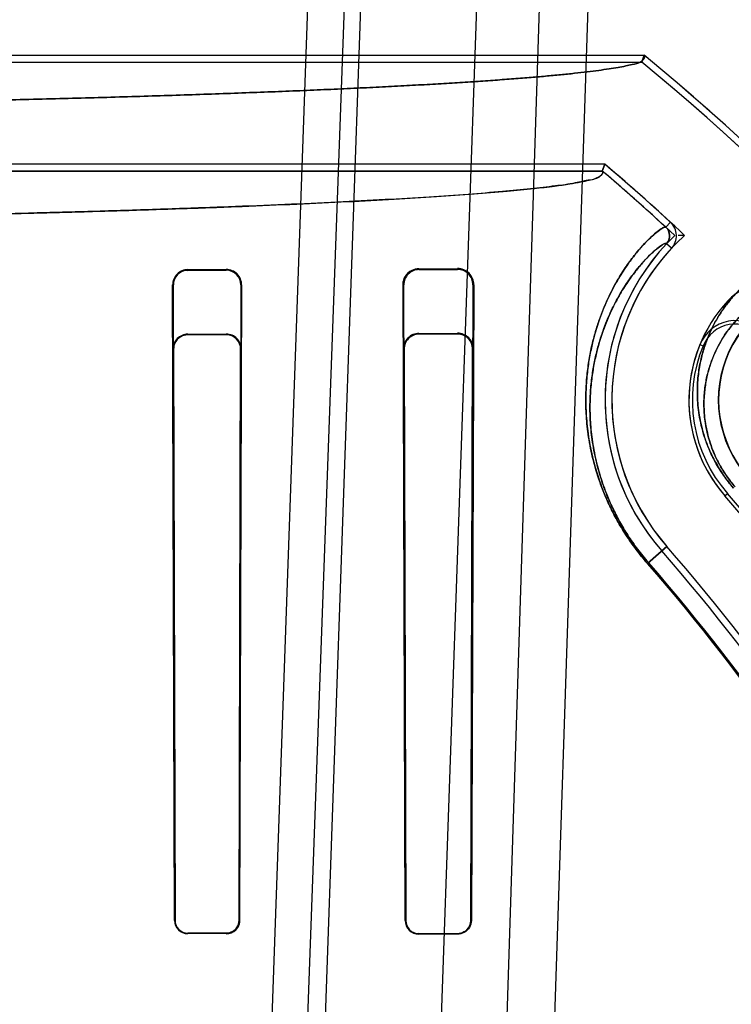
# Model space of a CAD drawing. Header units: millimetres. Extents: x 0 to 297, y 0 to 210.
# Tile 245 of 256: x 59.105 to 59.271, y 161.423 to 161.653. Entities that reach past the tile are written whole.
import ezdxf

# ---------------------------------------------------------------- set-up
doc = ezdxf.new("R2010")
doc.units = ezdxf.units.MM
doc.header["$LTSCALE"] = 16.335
doc.layers.get('0').update_dxf_attribs({"linetype": 'CONTINUOUS'})
for name, color, linetype in [('AXES_REF', 7, 'CONTINUOUS'), ('INTFCLR_1', 7, 'CONTINUOUS'), ('INTFCLR_144815', 7, 'CONTINUOUS'), ('INTFCLR_72935', 7, 'CONTINUOUS')]:
    doc.layers.add(name, color=color, linetype=linetype)

msp = doc.modelspace()

# ---------------------------------------------------------------- linework, layer by layer
at = {"color": 7, "linetype": 'Continuous'}
for radius in [8.7262453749, 8.7255, 8.6696226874]:
    msp.add_circle((57.5376079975, 154.4105885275), radius, dxfattribs=at)
msp.add_arc((57.5376079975, 154.4105885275), 8.64, 278.2771290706, 261.7228709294, dxfattribs=at)
at = {"layer": 'AXES_REF', "color": 9, "linetype": 'Continuous'}
msp.add_circle((57.5376079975, 154.4105885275), 7.9600610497, dxfattribs=at)
at = {"layer": 'INTFCLR_1', "color": 6, "linetype": 'Continuous'}
for p, q in [((59.02141345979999, 161.6446244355), (59.25096056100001, 161.6446244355)), ((59.06017458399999, 161.6430374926), (59.2503928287, 161.6430374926)), ((59.2503928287, 161.6430374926), (59.25096056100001, 161.6446244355)), ((59.24177302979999, 161.6191949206), (59.06017458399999, 161.6191949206)), ((59.24177302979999, 161.6191949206), (59.2411896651, 161.6176079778)), ((59.2411896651, 161.6176079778), (58.5705295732, 161.6176079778)), ((59.1983596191, 161.594794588), (59.2073596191, 161.5948406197)), ((59.1443596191, 161.5945854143), (59.1533596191, 161.5946142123)), ((59.1443596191, 161.5944150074), (59.1533596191, 161.5944392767)), ((59.1983596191, 161.5945854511), (59.2073596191, 161.5946207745)), ((59.141274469, 161.4426563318), (59.14083121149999, 161.5910296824)), ((59.1413927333, 161.4426563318), (59.1409964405, 161.5910296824)), ((59.1567646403, 161.5910296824), (59.1563556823, 161.4426563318)), ((59.1569384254, 161.5910296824), (59.1564769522, 161.4426563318)), ((59.1951470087, 161.4426563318), (59.1946346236, 161.5910296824)), ((59.1952758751, 161.4426563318), (59.1948335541, 161.5910296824)), ((59.2109475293, 161.5910296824), (59.2104827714, 161.4426563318)), ((59.21116610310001, 161.5910296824), (59.2106164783, 161.4426563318)), ((59.1533596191, 161.4396715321), (59.1443596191, 161.4396889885)), ((59.1533596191, 161.4395517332), (59.1443596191, 161.4395706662)), ((59.2073596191, 161.4395474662), (59.1983596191, 161.4395706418)), ((59.2073596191, 161.4394159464), (59.1983596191, 161.4394414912))]:
    msp.add_line(p, q, dxfattribs=at)
at = {"layer": 'INTFCLR_1', "color": 9, "linetype": 'Continuous'}
for p, q in [((59.2571136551, 161.6056393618), (59.2560395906, 161.6044711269)), ((59.2573495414, 161.5995614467), (59.2561882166, 161.600642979)), ((59.1983596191, 161.594794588), (59.1983596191, 161.5945854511)), ((59.2073596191, 161.5946207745), (59.2073596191, 161.5948406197)), ((59.1443596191, 161.5945854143), (59.1443596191, 161.5944150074)), ((59.1533596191, 161.5944392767), (59.1533596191, 161.5946142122)), ((59.1409964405, 161.5910296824), (59.14083121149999, 161.5910296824)), ((59.1569384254, 161.5910296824), (59.1567646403, 161.5910296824)), ((59.1948335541, 161.5910296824), (59.1946346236, 161.5910296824)), ((59.21116610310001, 161.5910296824), (59.2109475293, 161.5910296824)), ((59.2562552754, 161.5299637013), (59.2517220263, 161.5259999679)), ((59.141274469, 161.4426563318), (59.1413927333, 161.4426563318)), ((59.1563556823, 161.4426563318), (59.1564769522, 161.4426563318)), ((59.1951470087, 161.4426563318), (59.1952758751, 161.4426563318)), ((59.2104827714, 161.4426563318), (59.2106164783, 161.4426563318)), ((59.1443596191, 161.4396889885), (59.1443596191, 161.4395706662)), ((59.1533596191, 161.4395517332), (59.1533596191, 161.4396715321)), ((59.1983596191, 161.4395706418), (59.1983596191, 161.4394414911)), ((59.2073596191, 161.4394159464), (59.2073596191, 161.4395474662))]:
    msp.add_line(p, q, dxfattribs=at)
at = {"layer": 'INTFCLR_1', "color": 6, "linetype": 'Continuous'}
for centre, radius, start, end in [((58.9058596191, 161.2235885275), 0.5428080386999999, 17.0652678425, 50.60049391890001), ((58.9058596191, 161.2235885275), 0.5443949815, 17.0652676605, 50.6603330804), ((58.9058596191, 161.2235885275), 0.5189819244, 47.4048527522, 49.6650750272), ((58.9058596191, 161.2235885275), 0.5173949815, 47.4048527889, 49.6005727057), ((59.25421220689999, 161.6024832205), 0.0027002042, 317.037513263, 47.4084110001), ((59.25421220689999, 161.6024832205), 0.004287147, 317.0375072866, 47.4075961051), ((59.2953607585, 161.5641563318), 0.0535328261, 137.0331414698, 221.1654492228), ((59.2953607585, 161.5641563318), 0.0519458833, 137.0330084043, 221.1654499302), ((59.20738002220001, 161.591054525), 0.0037861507, 359.6240548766, 90.3087612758), ((59.1443706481, 161.5910459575), 0.003539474, 90.1785327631, 180.2634559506), ((59.1443684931, 161.5910429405), 0.0033720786, 90.15077988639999, 180.2252718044), ((59.15337142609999, 161.5910471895), 0.0035670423, 359.7187904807, 90.18964961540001), ((59.1533690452, 161.5910436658), 0.003395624, 359.7640516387, 90.15904962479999), ((59.1983731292, 161.5910458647), 0.0035396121, 90.2186887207, 180.2619443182), ((59.2073741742, 161.5910474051), 0.003573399, 359.7158330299, 90.23337593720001), ((59.2773547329, 161.5814283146), 0.009000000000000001, 43.92737813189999, 137.7042969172), ((59.2953607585, 161.5641563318), 0.0339458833, 137.0330081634, 221.1654490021), ((59.25421220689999, 161.6024832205), 0.022287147, 317.0338741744, 317.7042971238), ((58.9058596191, 161.2235885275), 0.4834490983, 13.9313763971, 41.1654492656), ((58.9058596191, 161.2235885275), 0.4638621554, 13.9313764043, 41.1654492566), ((58.9058596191, 161.2235885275), 0.4654490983, 13.9313762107, 41.1654491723), ((59.1443659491, 161.4426621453), 0.0030914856, 180.1077450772, 269.8826832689), ((59.14436523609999, 161.4426614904), 0.0029725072, 180.0994339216, 269.8917317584), ((59.1983685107, 161.4426629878), 0.0032215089, 180.1183793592, 269.8418597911), ((59.1983673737, 161.4426621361), 0.003091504, 180.1075733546, 269.8562823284)]:
    msp.add_arc(centre, radius, start, end, dxfattribs=at)
at = {"layer": 'INTFCLR_1', "color": 9, "linetype": 'Continuous'}
for centre, radius, start, end in [((59.2953607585, 161.5641563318), 0.0270771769, 89.29343785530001, 221.1654492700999), ((58.9058596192, 161.2235885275), 0.459427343, 13.9313770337, 41.16544984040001), ((58.9058596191, 161.2235885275), 0.4597294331, 13.9313763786, 41.1654492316)]:
    msp.add_arc(centre, radius, start, end, dxfattribs=at)
at = {"layer": 'INTFCLR_1', "color": 6, "linetype": 'Continuous'}
for points, knots in [([(59.25096056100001, 161.6446244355), (59.25136480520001, 161.6442930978), (59.2500247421, 161.6426299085), (59.2484119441, 161.6426217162), (59.24655983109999, 161.6420941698), (59.2447588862, 161.6417802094), (59.2426562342, 161.641425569), (59.2402643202, 161.6410863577), (59.23758149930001, 161.6407448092), (59.23461116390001, 161.6404072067), (59.23135547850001, 161.6400720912), (59.227817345, 161.6397403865), (59.2239997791, 161.6394122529), (59.2199060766, 161.6390880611), (59.2155397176, 161.6387680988), (59.2109045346, 161.638452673), (59.20600445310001, 161.6381420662), (59.2008438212, 161.6378365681), (59.19542696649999, 161.6375364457), (59.1897587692, 161.6372419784), (59.1838440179, 161.636953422), (59.177688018, 161.6366710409), (59.1712959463, 161.6363950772), (59.1646735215, 161.636125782), (59.1578263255, 161.6358633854), (59.1507604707, 161.6356081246), (59.1434819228, 161.6353602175), (59.1359971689, 161.6351198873), (59.1283125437, 161.634887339), (59.1204348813, 161.6346627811), (59.1123708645, 161.6344464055), (59.1041276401, 161.6342384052), (59.0957122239, 161.6340389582), (59.0871320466, 161.6338482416), (59.0783944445, 161.6336664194), (59.0695071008, 161.6334936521), (59.0604776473, 161.6333300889), (59.0513139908, 161.6331758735), (59.0420240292, 161.6330311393), (59.0326158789, 161.6328960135), (59.023097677, 161.632770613), (59.0167164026, 161.6326939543), (59.0135087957, 161.632657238)], [0, 0, 0, 0, 0.006565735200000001, 0.0159534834, 0.0224452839, 0.0301471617, 0.0390602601, 0.0491818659, 0.0605066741, 0.0730272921, 0.0867346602, 0.1016182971, 0.117666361, 0.1348657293, 0.1532023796, 0.1726615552, 0.1932254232, 0.214878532, 0.2376006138, 0.2613739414, 0.2861759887, 0.3119875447, 0.3387842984, 0.3665452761, 0.3952443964, 0.424859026, 0.4553614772, 0.4867274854, 0.5189278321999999, 0.5519367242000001, 0.5857235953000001, 0.6202611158, 0.6555176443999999, 0.6914642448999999, 0.728068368, 0.7652995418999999, 0.8031244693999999, 0.8415112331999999, 0.8804259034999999, 0.9198352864, 0.9597047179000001, 1, 1, 1, 1]), ([(59.2411896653, 161.6176079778), (59.2415940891, 161.6172637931), (59.2401082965, 161.6156563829), (59.2379452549, 161.6155655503), (59.23443863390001, 161.6146326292), (59.2298663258, 161.6140782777), (59.22418183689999, 161.6133865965), (59.2173899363, 161.6127568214), (59.2094753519, 161.6121194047), (59.2003512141, 161.6114961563), (59.1901576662, 161.6108902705), (59.1789369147, 161.6103071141), (59.1667275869, 161.6097479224), (59.15357846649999, 161.6092153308), (59.1395326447, 161.6087110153), (59.1246459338, 161.608237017), (59.1089718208, 161.6077950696), (59.0925787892, 161.6073870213), (59.0755185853, 161.6070140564), (59.0578473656, 161.6066774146), (59.0396334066, 161.6063784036), (59.0209531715, 161.6061182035), (59.0018676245, 161.6058975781), (58.9824357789, 161.6057171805), (58.96272450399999, 161.6055776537), (58.9428088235, 161.6054795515), (58.9227691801, 161.6054232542), (58.9026893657, 161.6054089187), (58.8826402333, 161.6054364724), (58.8626879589, 161.6055056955), (58.8428921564, 161.6056163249), (58.8233214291, 161.6057679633), (58.8040445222, 161.6059600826), (58.7851357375, 161.6061919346), (58.76666898, 161.6064625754), (58.748713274, 161.606770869), (58.7313246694, 161.6071157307), (58.7145699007, 161.6074957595), (58.69850681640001, 161.6079095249), (58.683191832, 161.608355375), (58.66866418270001, 161.6088320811), (58.65498551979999, 161.6093375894), (58.6421963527, 161.609870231), (58.6303480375, 161.6104276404), (58.619476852, 161.611008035), (58.6096264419, 161.611608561), (58.6008354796, 161.6122266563), (58.5932515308, 161.6128482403), (58.5869804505, 161.6134595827), (58.58210028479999, 161.6140220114), (58.5784113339, 161.6145529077), (58.5757654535, 161.6149788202), (58.5736622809, 161.6154884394), (58.5720627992, 161.6157258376), (58.56994895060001, 161.6171138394), (58.570529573, 161.6176079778)], [0, 0, 0, 0, 0.0023669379, 0.0057644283, 0.0109069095, 0.0178657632, 0.0265217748, 0.0363438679, 0.0482927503, 0.0619015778, 0.0771073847, 0.0938044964, 0.1119801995, 0.1315814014, 0.1524583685, 0.1746229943, 0.1979653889, 0.222345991, 0.2477097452, 0.2740212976, 0.3011213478, 0.3289007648, 0.3572876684, 0.3861918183, 0.4155127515, 0.4451435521, 0.4749576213, 0.5048303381, 0.5346398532, 0.5643172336, 0.5937587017, 0.6228716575, 0.651547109, 0.6796806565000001, 0.7071549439, 0.7338627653, 0.7597214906, 0.7846716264, 0.8085583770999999, 0.8313387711, 0.8529597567, 0.873343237, 0.8923464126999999, 0.9100106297, 0.9262096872, 0.9408681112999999, 0.9539956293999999, 0.9654859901, 0.9747863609, 0.9820659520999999, 0.9874089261, 0.9913225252, 0.9941844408, 0.9966018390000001, 1, 1, 1, 1]), ([(59.1563556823, 161.4426563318), (59.1563546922, 161.4420996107), (59.1559369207, 161.4405527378), (59.1543196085, 161.4396696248), (59.1533596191, 161.4396715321)], [0, 0, 0, 0, 0.3670581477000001, 1, 1, 1, 1]), ([(59.1564769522, 161.4426563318), (59.15647583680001, 161.4420798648), (59.1560436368, 161.4404713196), (59.15436076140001, 161.4395495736), (59.1533596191, 161.4395517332)], [0, 0, 0, 0, 0.3654053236, 1, 1, 1, 1]), ([(59.2106164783, 161.4426563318), (59.2106152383, 161.4420805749), (59.21018906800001, 161.4404068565), (59.2084289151, 161.4394128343), (59.2073596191, 161.4394159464)], [0, 0, 0, 0, 0.3499924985, 1, 1, 1, 1])]:
    msp.add_open_spline(points, degree=3, knots=knots, dxfattribs=at)
at = {"layer": 'INTFCLR_1', "color": 9, "linetype": 'Continuous'}
for points, knots in [([(59.2517220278, 161.5259999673), (59.2507939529, 161.5270613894), (59.249039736, 161.5292207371), (59.2470586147, 161.5320505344), (59.2456309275, 161.5343363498), (59.2443464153, 161.5365579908), (59.24294362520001, 161.5392823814), (59.2415304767, 161.5425034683), (59.24004112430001, 161.5465234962), (59.2389445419, 161.5504205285), (59.2381953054, 161.55414943), (59.2376820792, 161.5575037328), (59.23733823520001, 161.5614179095), (59.23730372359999, 161.5658156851), (59.2375278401, 161.5692365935), (59.237829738, 161.571796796), (59.23818659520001, 161.5741557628), (59.23873792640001, 161.5769229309), (59.2395497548, 161.5800273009), (59.24072865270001, 161.5836913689), (59.2423658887, 161.587710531), (59.24453069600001, 161.5918690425), (59.2466907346, 161.5952935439), (59.2492465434, 161.5987240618), (59.2515764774, 161.6013310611), (59.2538837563, 161.6033699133), (59.25489363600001, 161.6041055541), (59.2558645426, 161.6046321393), (59.2560395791, 161.6044711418)], [0, 0, 0, 0, 0.0481042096, 0.09482250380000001, 0.1177551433, 0.1400367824, 0.1823631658, 0.2222268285, 0.2599698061, 0.3285655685, 0.3600519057, 0.3896967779, 0.4443035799, 0.493939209, 0.5396062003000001, 0.561162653, 0.5818791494, 0.6209923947, 0.6573634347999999, 0.6912949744, 0.7522597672, 0.8051763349, 0.8510168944, 0.8903536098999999, 0.9506117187, 0.9717889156, 0.9918861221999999, 1, 1, 1, 1]), ([(59.251949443, 161.526198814), (59.2510675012, 161.5272074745), (59.249400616, 161.5292595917), (59.2475184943, 161.5319490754), (59.2461624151, 161.5341216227), (59.2449425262, 161.5362331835), (59.2436106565, 161.5388226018), (59.24226952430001, 161.5418840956), (59.2408568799, 161.5457047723), (59.2398179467, 161.5494083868), (59.23910948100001, 161.5529519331), (59.2386252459, 161.5561391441), (59.2383029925, 161.5598579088), (59.23827586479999, 161.5640354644), (59.2384936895, 161.5672844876), (59.2387844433, 161.5697156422), (59.2391272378, 161.5719553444), (59.2396556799, 161.5745821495), (59.2404325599, 161.5775283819), (59.24155947, 161.5810046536), (59.2431234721, 161.5848164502), (59.2451885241, 161.588757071), (59.2472527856, 161.5920021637), (59.2492265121, 161.5946370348), (59.2510449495, 161.5967379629), (59.2529143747, 161.5986236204), (59.2545160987, 161.5999538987), (59.25563295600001, 161.6006335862), (59.2560964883, 161.6007282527), (59.2561882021, 161.6006429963)], [0, 0, 0, 0, 0.04811611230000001, 0.09484560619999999, 0.1177835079, 0.1400700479, 0.1824050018, 0.2222756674, 0.2600241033, 0.3286261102, 0.3601135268, 0.3897582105, 0.4443611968, 0.4939890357, 0.5396447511, 0.5611944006, 0.5819033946, 0.6209997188, 0.6573516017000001, 0.6912620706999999, 0.7521804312, 0.8050471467, 0.8508368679, 0.8901243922, 0.9232376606, 0.9503374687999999, 0.9860740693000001, 0.9955031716, 1, 1, 1, 1]), ([(59.2718336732, 161.5435849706), (59.2710002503, 161.544538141), (59.2698385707, 161.5460257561), (59.2684808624, 161.5480959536), (59.2673130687, 161.550100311), (59.2663379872, 161.5521041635), (59.26554640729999, 161.5540788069), (59.2649048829, 161.555911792), (59.26428753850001, 161.558105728), (59.2636424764, 161.561354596), (59.2633021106, 161.5650842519), (59.2634287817, 161.5685922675), (59.2637453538, 161.5711444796), (59.2641581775, 161.5734449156), (59.2648463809, 161.5761007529), (59.26621658, 161.579867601), (59.2683270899, 161.5839410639), (59.2709085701, 161.5874262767), (59.2730943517, 161.5897776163), (59.2752426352, 161.59178713), (59.2789375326, 161.5946163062), (59.2843254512, 161.597375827), (59.28968306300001, 161.5987690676), (59.293471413, 161.5991602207), (59.2958409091, 161.5991881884), (59.2977730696, 161.599041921), (59.2989015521, 161.5988594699), (59.299365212, 161.5987575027)], [0, 0, 0, 0, 0.0477251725, 0.0709521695, 0.09328494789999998, 0.1351298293, 0.1547944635, 0.1734515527, 0.208310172, 0.2405958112, 0.2982055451, 0.3490133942, 0.3725859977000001, 0.3951002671, 0.4370744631, 0.4758081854, 0.5460141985, 0.6091319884, 0.6386373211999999, 0.6669361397, 0.7199275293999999, 0.8136036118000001, 0.8929111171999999, 0.9270460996, 0.9569799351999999, 0.9821055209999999, 1, 1, 1, 1]), ([(59.2721956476, 161.543901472), (59.271474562, 161.5447261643), (59.2704698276, 161.5460136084), (59.2692965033, 161.5478055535), (59.268287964, 161.5495407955), (59.2669114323, 161.5523792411), (59.26585280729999, 161.5556083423), (59.26513481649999, 161.559280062), (59.2648514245, 161.5625050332), (59.2649733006, 161.5655360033), (59.2652568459, 161.5677394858), (59.2656229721, 161.5697240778), (59.2662291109, 161.5720133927), (59.2674300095, 161.5752560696), (59.2692722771, 161.5787559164), (59.2715188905, 161.5817424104), (59.2734171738, 161.583751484), (59.2752796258, 161.585463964), (59.2784757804, 161.5878650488), (59.2831234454, 161.5901850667), (59.2877304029, 161.5913218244), (59.2909779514, 161.5916087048), (59.29330115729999, 161.5915942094), (59.2948465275, 161.5914178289), (59.2956946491, 161.5912314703)], [0, 0, 0, 0, 0.0481693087, 0.0716117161, 0.09415067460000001, 0.13637824, 0.2101345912, 0.2426997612, 0.3007909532, 0.3520019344, 0.3757537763, 0.3984340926, 0.4407031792, 0.4796907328, 0.5503057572, 0.6137287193, 0.6433543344, 0.6717539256, 0.7248925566, 0.8186810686, 0.8979195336, 0.9319759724, 0.9618176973, 1, 1, 1, 1])]:
    msp.add_open_spline(points, degree=3, knots=knots, dxfattribs=at)
at = {"layer": 'INTFCLR_1', "color": 7, "linetype": 'Continuous'}
for points, knots in [([(59.1946346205, 161.5910296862), (59.1946266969, 161.5915348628), (59.1948478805, 161.5925921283), (59.19598588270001, 161.5942130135), (59.1974699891, 161.5947953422), (59.1983596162, 161.5947945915)], [0, 0, 0, 0, 0.2613279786, 0.5398520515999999, 1, 1, 1, 1]), ([(59.1983596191, 161.594794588), (59.1977795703, 161.5947916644), (59.1965503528, 161.594496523), (59.1956019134, 161.5936412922), (59.1952528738, 161.5931119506)], [0, 0, 0, 0, 0.4777603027, 1, 1, 1, 1]), ([(59.21048277, 161.4426563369), (59.2104821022, 161.4420979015), (59.21006598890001, 161.4404926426), (59.2083795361, 161.4395404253), (59.20735961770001, 161.4395474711)], [0, 0, 0, 0, 0.3538034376, 1, 1, 1, 1])]:
    msp.add_open_spline(points, degree=3, knots=knots, dxfattribs=at)
for points in [[(59.1952528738, 161.5931119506), (59.1949786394, 161.5926960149), (59.1946928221, 161.5922232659), (59.1946957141, 161.5917250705)], [(59.2104827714, 161.4426563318), (59.2104818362, 161.4421768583), (59.2104938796, 161.4415894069), (59.2101479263, 161.441257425)], [(59.2095246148, 161.4404149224), (59.2092006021, 161.440103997), (59.2088229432, 161.4397131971), (59.20837388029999, 161.4397143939)]]:
    msp.add_open_spline(points, degree=3, dxfattribs=at)
at = {"layer": 'INTFCLR_144815', "color": 9, "linetype": 'Continuous'}
for p, q in [((59.1567695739, 161.2142053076), (59.1816142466, 161.915214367)), ((59.19024709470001, 161.915214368), (59.1648134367, 161.2130558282)), ((59.1711862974, 161.265956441), (59.1938596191, 161.9152143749)), ((59.2208596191, 161.9152143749), (59.1984074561, 161.2722893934)), ((59.2140668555, 161.2685885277), (59.23490232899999, 161.9152143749)), ((59.2253179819, 161.2775099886), (59.2465117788, 161.9152143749))]:
    msp.add_line(p, q, dxfattribs=at)
at = {"layer": 'INTFCLR_72935', "color": 6, "linetype": 'Continuous'}
for p, q in [((59.0214134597, 161.6446244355), (59.25096056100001, 161.6446244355)), ((59.0257094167, 161.6430374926), (59.250392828, 161.6430374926)), ((59.25096056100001, 161.6446244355), (59.2503928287, 161.6430374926)), ((59.2417730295, 161.6191949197), (59.0257094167, 161.6191949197)), ((59.241189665, 161.6176079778), (59.24177302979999, 161.6191949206)), ((58.570529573, 161.6176079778), (59.2411896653, 161.6176079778)), ((59.2604081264, 161.6025840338), (59.2588642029, 161.6025856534)), ((59.1443596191, 161.5795064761), (59.1533596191, 161.5795332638)), ((59.1533596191, 161.5793690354), (59.1443596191, 161.5793460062)), ((59.1983596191, 161.5796979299), (59.2073596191, 161.5797388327)), ((59.2073596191, 161.5795393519), (59.1983596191, 161.5795065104)), ((59.1408965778, 161.5760189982), (59.141274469, 161.4426563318)), ((59.1410528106, 161.5760189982), (59.1413927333, 161.4426563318)), ((59.1563556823, 161.4426563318), (59.1567059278, 161.5760189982)), ((59.1568693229, 161.5760189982), (59.1564769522, 161.4426563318)), ((59.1947150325, 161.5760189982), (59.1951470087, 161.4426563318)), ((59.1948987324, 161.5760189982), (59.1952758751, 161.4426563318)), ((59.2104827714, 161.4426563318), (59.2108777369, 161.5760189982)), ((59.2106164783, 161.4426563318), (59.2110764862, 161.5760189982)), ((59.1443596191, 161.4396889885), (59.1533596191, 161.4396715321)), ((59.1533596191, 161.4395517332), (59.1443596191, 161.4395706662)), ((59.1983596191, 161.4395706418), (59.2073596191, 161.4395474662)), ((59.2073596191, 161.4394159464), (59.1983596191, 161.4394414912))]:
    msp.add_line(p, q, dxfattribs=at)
at = {"layer": 'INTFCLR_72935', "color": 9, "linetype": 'Continuous'}
for p, q in [((59.1443596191, 161.5793460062), (59.1443596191, 161.5795064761)), ((59.1533596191, 161.5795332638), (59.1533596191, 161.5793690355)), ((59.1983596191, 161.5795065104), (59.1983596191, 161.5796979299)), ((59.2073596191, 161.5797388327), (59.2073596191, 161.5795393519)), ((59.2639908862, 161.5771276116), (59.2647185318, 161.5768267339)), ((59.1408965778, 161.5760189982), (59.1410528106, 161.5760189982)), ((59.1567059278, 161.5760189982), (59.1568693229, 161.5760189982)), ((59.1947150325, 161.5760189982), (59.1948987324, 161.5760189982)), ((59.2108777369, 161.5760189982), (59.2110764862, 161.5760189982)), ((59.269805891, 161.5418119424), (59.2703986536, 161.5423302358)), ((59.2517220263, 161.5259999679), (59.2562552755, 161.5299637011)), ((59.1413927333, 161.4426563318), (59.141274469, 161.4426563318)), ((59.1564769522, 161.4426563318), (59.1563556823, 161.4426563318)), ((59.1952758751, 161.4426563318), (59.1951470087, 161.4426563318)), ((59.2106164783, 161.4426563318), (59.2104827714, 161.4426563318)), ((59.1443596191, 161.4395706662), (59.1443596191, 161.4396889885)), ((59.1533596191, 161.4396715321), (59.1533596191, 161.4395517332)), ((59.1983596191, 161.4394414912), (59.1983596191, 161.4395706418)), ((59.2073596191, 161.4395474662), (59.2073596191, 161.4394159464))]:
    msp.add_line(p, q, dxfattribs=at)
at = {"layer": 'INTFCLR_72935', "color": 7, "linetype": 'Continuous'}
msp.add_lwpolyline([(59.1533596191, 161.4396715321), (59.1534881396, 161.4396740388), (59.1536173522, 161.4396821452), (59.1537470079, 161.4396959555), (59.1538766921, 161.4397155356), (59.1540062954, 161.4397409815), (59.1541360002, 161.4397724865), (59.15426565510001, 161.4398102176), (59.1543947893, 161.4398542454), (59.1545230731, 161.4399046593)], dxfattribs=at)
at = {"layer": 'INTFCLR_72935', "color": 6, "linetype": 'Continuous'}
for centre, radius, start, end in [((58.9058596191, 161.2235885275), 0.5428080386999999, 16.8593289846, 50.60049391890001), ((58.9058596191, 161.2235885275), 0.5443949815, 16.9140743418, 50.66033312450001), ((58.9058596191, 161.2235885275), 0.5189819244, 46.9088038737, 49.6650750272), ((58.9058596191, 161.2235885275), 0.5173949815, 47.0962659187, 49.6005726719), ((59.2953607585, 161.5641563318), 0.0535328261, 134.1308575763, 221.1654492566), ((59.2953607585, 161.5641563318), 0.0519458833, 132.2886715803, 221.1654499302), ((59.2953607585, 161.5641563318), 0.027, 89.99999989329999, 221.1654492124), ((59.2723079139, 161.5736885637), 0.009000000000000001, 43.6930108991, 157.5351492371), ((59.2723079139, 161.5736885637), 0.008212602, 43.6930063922, 157.5351588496), ((59.14436970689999, 161.5760333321), 0.0034731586, 90.16641508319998, 180.2364631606), ((59.1533703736, 161.5760342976), 0.0034989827, 359.7494722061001, 90.1761047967), ((59.1533684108, 161.5760315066), 0.0033375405, 359.7852677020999, 90.15092786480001), ((59.19837571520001, 161.5760372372), 0.0036607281, 90.25192813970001, 180.2854674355), ((59.1983719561, 161.5760332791), 0.0034732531, 90.2035148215, 180.2355829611), ((59.2073772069, 161.5760395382), 0.0036993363, 359.6818729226, 90.27240235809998), ((59.20737285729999, 161.5760344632), 0.0035049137, 359.7471882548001, 90.21640845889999), ((59.2953607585, 161.5641563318), 0.0339458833, 157.5351562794, 221.1654502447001), ((59.2953607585, 161.5641563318), 0.0331584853, 157.5351588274, 221.1654490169), ((58.9058596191, 161.2235885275), 0.4842364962, 13.9313763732, 41.16544926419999), ((58.9058596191, 161.2235885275), 0.4834490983, 13.9313765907, 41.1654491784), ((58.9058596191, 161.2235885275), 0.4638621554, 13.931376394, 41.16544924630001), ((58.9058596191, 161.2235885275), 0.4654490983, 13.9313762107, 41.1654491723), ((59.1443659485, 161.4426621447), 0.003091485, 180.1077337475, 269.8826945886), ((59.1443652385, 161.4426614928), 0.0029725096, 180.0994793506, 269.89168632), ((59.1533663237, 161.4426623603), 0.0031106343, 269.8765061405, 359.8889585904), ((59.19836851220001, 161.4426629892), 0.0032215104, 180.1184054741, 269.8418336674), ((59.1983673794, 161.4426621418), 0.0030915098, 180.1076794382, 269.8561762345), ((59.2073678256, 161.4426624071), 0.0031149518, 269.849052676, 359.888251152)]:
    msp.add_arc(centre, radius, start, end, dxfattribs=at)
at = {"layer": 'INTFCLR_72935', "color": 9, "linetype": 'Continuous'}
for centre, radius, start, end in [((58.9058596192, 161.2235885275), 0.459427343, 13.9313770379, 41.16544983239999), ((58.9058596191, 161.2235885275), 0.4597294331, 13.931376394, 41.16544924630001)]:
    msp.add_arc(centre, radius, start, end, dxfattribs=at)
at = {"layer": 'INTFCLR_72935', "color": 6, "linetype": 'Continuous'}
for points, knots in [([(59.0135087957, 161.632657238), (59.0167164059, 161.6326939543), (59.0230976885, 161.6327706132), (59.0326158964, 161.6328960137), (59.0420240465, 161.6330311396), (59.05131400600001, 161.6331758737), (59.0604776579, 161.6333300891), (59.06950711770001, 161.6334936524), (59.0783944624, 161.6336664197), (59.08713207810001, 161.6338482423), (59.0957122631, 161.6340389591), (59.1041276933, 161.6342384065), (59.11237092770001, 161.6344464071), (59.1204349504, 161.634662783), (59.1283126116, 161.634887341), (59.1359972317, 161.6351198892), (59.1434819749, 161.6353602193), (59.1507605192, 161.6356081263), (59.1578263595, 161.6358633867), (59.1646735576, 161.6361257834), (59.1712959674, 161.6363950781), (59.1776880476, 161.6366710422), (59.183844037, 161.6369534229), (59.1897587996, 161.63724198), (59.1954269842, 161.6375364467), (59.200843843, 161.6378365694), (59.2060044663, 161.638142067), (59.2109045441, 161.6384526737), (59.21553972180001, 161.6387680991), (59.219906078, 161.6390880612), (59.2239997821, 161.6394122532), (59.22781734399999, 161.6397403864), (59.2313554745, 161.6400720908), (59.2346111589, 161.6404072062), (59.2375814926, 161.6407448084), (59.2402643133, 161.6410863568), (59.2426562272, 161.6414255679), (59.2447588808, 161.6417802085), (59.2465598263, 161.6420941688), (59.24841194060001, 161.6426217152), (59.2500247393, 161.6426299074), (59.25136480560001, 161.6442930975), (59.25096056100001, 161.6446244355)], [0, 0, 0, 0, 0.0402953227, 0.0801648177, 0.1195741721, 0.1584888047, 0.1968756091, 0.2347004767, 0.2719317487, 0.3085358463, 0.3444825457, 0.3797390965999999, 0.4142766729, 0.4480635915, 0.4810724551, 0.513272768, 0.5446387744, 0.5751411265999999, 0.6047558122, 0.6334547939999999, 0.6612158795, 0.6880124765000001, 0.7138241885, 0.7386261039, 0.7623995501, 0.7851214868, 0.8067746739, 0.8273384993, 0.8467975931, 0.8651343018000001, 0.8823336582, 0.898381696, 0.91326532, 0.9269726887, 0.9394933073, 0.9508180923, 0.9609397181, 0.9698528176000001, 0.9775546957, 0.9840465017, 0.9934342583, 1, 1, 1, 1]), ([(58.570529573, 161.6176079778), (58.5701251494, 161.6172637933), (58.5716109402, 161.6156563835), (58.573773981, 161.6155655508), (58.5772805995, 161.6146326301), (58.5818529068, 161.6140782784), (58.5875373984, 161.6133865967), (58.5943293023, 161.6127568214), (58.6022438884, 161.6121194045), (58.61136802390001, 161.6114961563), (58.6215615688, 161.6108902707), (58.6327823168, 161.6103071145), (58.6449916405, 161.6097479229), (58.6581407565, 161.6092153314), (58.67218657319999, 161.608711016), (58.6870732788, 161.6082370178), (58.70274738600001, 161.6077950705), (58.7191404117, 161.6073870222), (58.73620060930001, 161.6070140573), (58.7538718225, 161.6066774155), (58.772085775, 161.6063784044), (58.7907660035, 161.6061182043), (58.809851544, 161.6058975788), (58.8292833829, 161.6057171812), (58.84899465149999, 161.6055776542), (58.86891032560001, 161.6054795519), (58.8889499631, 161.6054232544), (58.90902977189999, 161.6054089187), (58.9290788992, 161.6054364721), (58.9490311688, 161.605505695), (58.9688269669, 161.6056163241), (58.9883976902, 161.6057679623), (59.00767459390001, 161.6059600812), (59.0265833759, 161.606191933), (59.0450501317, 161.6064625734), (59.0630058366, 161.6067708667), (59.0803944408, 161.607115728), (59.0971492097, 161.6074957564), (59.113212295, 161.6079095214), (59.1285272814, 161.6083553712), (59.143054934, 161.6088320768), (59.1567336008, 161.6093375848), (59.1695227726, 161.609870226), (59.1813710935, 161.610427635), (59.1922422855, 161.6110080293), (59.20209270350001, 161.6116085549), (59.2108836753, 161.61222665), (59.2184676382, 161.6128482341), (59.2247387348, 161.6134595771), (59.2296189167, 161.6140220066), (59.23330788, 161.6145529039), (59.2359537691, 161.6149788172), (59.2380569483, 161.6154884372), (59.2396564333, 161.6157258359), (59.24177028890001, 161.6171138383), (59.2411896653, 161.6176079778)], [0, 0, 0, 0, 0.0023669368, 0.005764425, 0.0109069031, 0.0178657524, 0.0265217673, 0.0363438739, 0.0482927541, 0.06190157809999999, 0.0771073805, 0.09380448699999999, 0.111980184, 0.1315813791, 0.1524583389, 0.1746229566, 0.1979653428, 0.2223459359, 0.2477096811, 0.2740212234, 0.3011212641, 0.3289006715, 0.3572875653, 0.3861917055, 0.4155126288, 0.4451434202, 0.4749574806, 0.5048301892, 0.5346396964, 0.5643170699, 0.5937585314, 0.6228714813, 0.6515469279, 0.6796804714, 0.7071547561, 0.7338625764, 0.7597213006, 0.7846714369, 0.8085581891, 0.8313385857, 0.8529595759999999, 0.8733430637, 0.892346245, 0.9100104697, 0.9262095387, 0.9408679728, 0.9539955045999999, 0.9654858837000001, 0.9747862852, 0.9820659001, 0.987408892, 0.9913225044, 0.9941844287, 0.9966018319, 1, 1, 1, 1]), ([(59.2560395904, 161.604471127), (59.25642664, 161.60411527), (59.2571837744, 161.6028656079), (59.2567672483, 161.6012646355), (59.2561882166, 161.600642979)], [0, 0, 0, 0, 0.3822925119, 1, 1, 1, 1]), ([(59.2106164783, 161.4426563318), (59.21061524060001, 161.4420816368), (59.2101900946, 161.4404081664), (59.2084298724, 161.4394128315), (59.2073596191, 161.4394159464)], [0, 0, 0, 0, 0.3493691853, 1, 1, 1, 1])]:
    msp.add_open_spline(points, degree=3, knots=knots, dxfattribs=at)
at = {"layer": 'INTFCLR_72935', "color": 9, "linetype": 'Continuous'}
for points, knots in [([(59.2560395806, 161.6044711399), (59.2559457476, 161.604557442), (59.2554690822, 161.6044443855), (59.2543271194, 161.6037350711), (59.2526667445, 161.6023373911), (59.2507205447, 161.600360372), (59.24920293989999, 161.5985967), (59.24789517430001, 161.5969127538), (59.2464300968, 161.5948757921), (59.2445561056, 161.5919145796), (59.24239330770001, 161.5877677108), (59.2403603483, 161.5827969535), (59.2389668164, 161.5780319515), (59.2382160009, 161.574318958), (59.23785291, 161.5719671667), (59.2375429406, 161.5694054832), (59.2373083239, 161.5659784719), (59.2373307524, 161.5615709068), (59.2376652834, 161.5576471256), (59.2381714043, 161.554284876), (59.23891176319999, 161.5505551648), (59.23999738, 161.546661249), (59.2412719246, 161.5431936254), (59.24215336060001, 161.541083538), (59.2431591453, 161.5388681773), (59.2443022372, 161.5366389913), (59.2455899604, 161.5344044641), (59.24702436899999, 161.532101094), (59.2490188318, 161.5292470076), (59.2507877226, 161.5270685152), (59.2517220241, 161.5259999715)], [0, 0, 0, 0, 0.0043487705, 0.0136035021, 0.0487893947, 0.0757234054, 0.1088980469, 0.1278951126, 0.1484732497, 0.1944609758, 0.2473045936, 0.3078098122, 0.3773734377, 0.416283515, 0.4369588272, 0.4585338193, 0.5042910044, 0.5540278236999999, 0.6087469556, 0.6384522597, 0.6699767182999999, 0.7384181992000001, 0.7760529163, 0.7959432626, 0.8164122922, 0.8590365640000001, 0.8813289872, 0.9043739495, 0.9515816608, 1, 1, 1, 1]), ([(59.2561882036, 161.6006429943), (59.2560974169, 161.6007273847), (59.25564036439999, 161.6006361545), (59.2545373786, 161.5999692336), (59.2529538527, 161.5986586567), (59.251094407, 161.5967915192), (59.24964687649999, 161.595125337), (59.2483992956, 161.5935327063), (59.2470016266, 161.5916051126), (59.2452136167, 161.5888007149), (59.2431493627, 161.5848704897), (59.2412076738, 161.5801562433), (59.2398749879, 161.5756347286), (59.2391554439, 161.5721102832), (59.2388067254, 161.5698773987), (59.2385024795, 161.5673976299), (59.2383706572, 161.5654774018), (59.2383283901, 161.5641563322)], [0, 0, 0, 0, 0.008799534, 0.0271532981, 0.0967050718, 0.1498886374, 0.2153936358, 0.2529067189, 0.2935443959, 0.3843708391, 0.4887552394, 0.6082954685, 0.7457579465, 0.8226577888, 0.8635222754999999, 0.9061669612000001, 1, 1, 1, 1]), ([(59.2993652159, 161.5987575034), (59.298903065, 161.5988591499), (59.29777212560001, 161.5990421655), (59.29583276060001, 161.5991887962), (59.2934503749, 161.5991593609), (59.2896490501, 161.5987631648), (59.2842880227, 161.5973615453), (59.2789079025, 161.5945967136), (59.2746053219, 161.5912967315), (59.27195075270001, 161.5886270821), (59.2699377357, 161.5861164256), (59.268469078, 161.5839682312), (59.2671036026, 161.5815817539), (59.2658721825, 161.578934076), (59.2648145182, 161.5759982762), (59.2639812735, 161.5727379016), (59.2635438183, 161.5697822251), (59.26337915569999, 161.5672199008), (59.2633663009, 161.5643346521), (59.2636563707, 161.561255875), (59.2643100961, 161.5580135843), (59.2649305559, 161.555830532), (59.2655732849, 161.5540077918), (59.2663656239, 161.5520432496), (59.2673406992, 161.5500486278), (59.2685057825, 161.5480561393), (59.26985571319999, 161.5460033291), (59.2710074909, 161.5445298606), (59.2718336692, 161.5435849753)], [0, 0, 0, 0, 0.0178349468, 0.0431117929, 0.0732183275, 0.1075070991, 0.1869804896, 0.2805218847, 0.3332816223, 0.3908929, 0.4218978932, 0.4544796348, 0.4888684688, 0.5254131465, 0.5643984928, 0.6063135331, 0.6520466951, 0.6767757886, 0.7030384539, 0.7607418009, 0.7929070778, 0.8276119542, 0.8461735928, 0.8657329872, 0.9074300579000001, 0.9296982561, 0.9526933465, 1, 1, 1, 1]), ([(59.296012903, 161.5911563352), (59.2956182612, 161.5912564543), (59.2946533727, 161.5914384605), (59.2929962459, 161.5915980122), (59.2909595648, 161.5916078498), (59.2877014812, 161.5913174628), (59.283091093, 161.5901730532), (59.278450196, 161.5878484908), (59.2747272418, 161.5850469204), (59.2724243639, 161.5827691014), (59.2706746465, 161.5806208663), (59.2693958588, 161.5787791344), (59.2682048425, 161.5767298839), (59.2671284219, 161.5744530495), (59.2662011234, 161.5719251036), (59.2654669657, 161.5691142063), (59.2650657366, 161.5664879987), (59.2649565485, 161.5647991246), (59.26493642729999, 161.5641562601)], [0, 0, 0, 0, 0.0262416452, 0.0631671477, 0.107165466, 0.157315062, 0.273717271, 0.4110082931, 0.4885656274, 0.5733420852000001, 0.6190016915, 0.6670074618, 0.7177009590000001, 0.7715988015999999, 0.829123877, 0.8910008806, 0.9585451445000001, 1, 1, 1, 1]), ([(59.2383283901, 161.5641563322), (59.2382856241, 161.5628196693), (59.2383000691, 161.5599555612), (59.238609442, 161.5562754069), (59.2390869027, 161.5530806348), (59.23978691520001, 161.5495363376), (59.2408154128, 161.5458356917), (59.2420242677, 161.5425400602), (59.2428606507, 161.5405345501), (59.2438152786, 161.5384289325), (59.2449005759, 161.5363101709), (59.2461235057, 161.534186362), (59.2474859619, 161.5319971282), (59.24938075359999, 161.529284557), (59.2510615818, 161.5272142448), (59.2519494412, 161.526198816)], [0, 0, 0, 0, 0.09719199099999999, 0.207940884, 0.2680668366, 0.3318775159, 0.4704222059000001, 0.5466094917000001, 0.5868762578, 0.6283151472, 0.7146082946, 0.7597402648, 0.8063962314, 0.9019721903, 1, 1, 1, 1]), ([(59.26493642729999, 161.5641562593), (59.2649199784, 161.5636307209), (59.2649114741, 161.5617809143), (59.2651464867, 161.5591948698), (59.2657037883, 161.5563899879), (59.2663575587, 161.5540686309), (59.2672841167, 161.551605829), (59.2683118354, 161.5494959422), (59.2693180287, 161.5477711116), (59.2704846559, 161.545994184), (59.2714808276, 161.5447189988), (59.2721956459, 161.543901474)], [0, 0, 0, 0, 0.07163397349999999, 0.2519315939, 0.3524637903, 0.4609529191, 0.5801110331, 0.7104970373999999, 0.7801352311, 0.8520495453, 1, 1, 1, 1])]:
    msp.add_open_spline(points, degree=3, knots=knots, dxfattribs=at)
at = {"layer": 'INTFCLR_72935', "color": 7, "linetype": 'Continuous'}
for points, knots in [([(59.1443596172, 161.5793460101), (59.1437902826, 161.5793501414), (59.14251518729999, 161.5790040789), (59.14129241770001, 161.5776411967), (59.1410480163, 161.5764815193), (59.14105280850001, 161.5760190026)], [0, 0, 0, 0, 0.3318715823, 0.7303864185, 1, 1, 1, 1]), ([(59.1533596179, 161.4396715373), (59.1539282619, 161.4396700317), (59.15547758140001, 161.4400952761), (59.1563588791, 161.4417073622), (59.1563556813, 161.4426563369)], [0, 0, 0, 0, 0.3746943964, 1, 1, 1, 1]), ([(59.1545230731, 161.4399046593), (59.1550499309, 161.4401258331), (59.1560012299, 161.4408996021), (59.1563546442, 161.4420766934), (59.1563556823, 161.4426563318)], [0, 0, 0, 0, 0.4964205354, 1, 1, 1, 1])]:
    msp.add_open_spline(points, degree=3, knots=knots, dxfattribs=at)
for points in [[(59.1443596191, 161.5793460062), (59.14385517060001, 161.5793447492), (59.1432315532, 161.5793654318), (59.1428870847, 161.5789969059)], [(59.14194608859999, 161.5782947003), (59.1416193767, 161.577945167), (59.1412144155, 161.5775372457), (59.14121617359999, 161.5770587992)]]:
    msp.add_open_spline(points, degree=3, dxfattribs=at)

doc.saveas('drawing.dxf')
